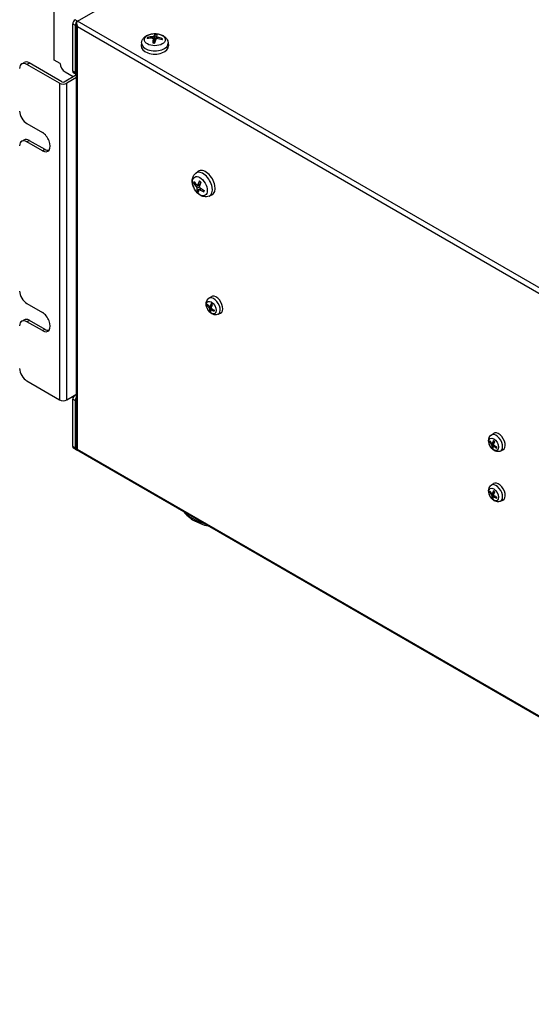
# Model space of a CAD drawing. Header units: millimetres. Extents: x 0 to 2376, y 0 to 1680.
# Tile 52 of 56: x 1515 to 1665, y 1138 to 1426. Entities that reach past the tile are written whole.
import ezdxf

# ---------------------------------------------------------------- set-up
doc = ezdxf.new("R2010")
doc.units = ezdxf.units.MM
doc.header["$LTSCALE"] = 0.2
doc.layers.add('01_Object Line', color=4, linetype='Continuous')

# ---------------------------------------------------------------- blocks, each defined once
blk = doc.blocks.new('A$C34a5bedc')
for p, q in [((16.97, 288.32), (153.44, 367.11)), ((10.11, 276.93), (10.11, 291.63)), ((299.11, 125.43), (16.26, 288.73)), ((15.56, 273.62), (15.56, 287.5)), ((15.56, 287.5), (16.26, 287.09)), ((16.26, 287.09), (16.26, 273.21)), ((16.68, 162.82), (16.68, 287.67)), ((16.97, 286.69), (296.98, 125.02)), ((16.97, 162.99), (16.97, 286.69)), ((38.96, 283.74), (38.96, 283.28)), ((39.11, 283.13), (39.23, 281.97)), ((39.11, 283.09), (39.23, 281.97)), ((39.32, 283.9), (39.49, 282.27)), ((40.09, 283.82), (40.01, 283.16)), ((40.35, 283.62), (40.34, 283.16)), ((35.7, 281.98), (35.61, 281.11)), ((43.5, 281.98), (43.59, 281.11)), ((11.88, 275.91), (10.11, 276.93)), ((0.62, 275.81), (1.33, 276.22)), ((2.12, 275.66), (2.83, 276.07)), ((11.67, 270.15), (2.12, 275.66)), ((12.37, 270.56), (2.83, 276.07)), ((13.08, 270.56), (16.68, 272.64)), ((13.29, 273.46), (15.7, 272.07)), ((16.68, 271.82), (13.79, 270.15)), ((16.26, 273.21), (15.56, 273.62)), ((15.76, 273.16), (16.47, 272.76)), ((11.67, 270.15), (11.67, 177.48)), ((13.79, 177.48), (13.79, 270.15)), ((2.12, 258.31), (6.65, 255.7)), ((0.62, 253.15), (1.33, 253.56)), ((2.12, 253.01), (2.83, 253.41)), ((6.65, 250.39), (2.12, 253.01)), ((2.83, 253.41), (7.35, 250.8)), ((6.65, 250.39), (7.35, 250.8)), ((51.63, 243.84), (52.33, 244.35)), ((51.74, 239.87), (52.87, 240.6)), ((51.9, 239.46), (52.68, 239.83)), ((52.07, 240.35), (52.92, 240.72)), ((52.15, 240.43), (52.95, 240.8)), ((52.47, 239.07), (52.99, 239.45)), ((52.7, 239.03), (53.16, 239.33)), ((52.98, 239.45), (52.98, 239.45)), ((55.53, 237.08), (56.32, 237.43)), ((55.4, 207.19), (56.05, 207.66)), ((2.12, 205.65), (6.65, 203.04)), ((55.08, 205.07), (55.29, 205.11)), ((55.5, 204.42), (56.27, 204.91)), ((55.71, 204.74), (56.3, 204.99)), ((55.76, 204.79), (56.32, 205.05)), ((55.6, 204.17), (56.11, 204.4)), ((56.3, 204.17), (55.64, 203.64)), ((55.98, 203.9), (56.32, 204.15)), ((56.13, 203.88), (56.43, 204.07)), ((58.11, 202.5), (58.85, 202.82)), ((0.62, 200.49), (1.33, 200.9)), ((2.12, 200.34), (2.83, 200.75)), ((6.65, 197.73), (2.12, 200.34)), ((2.83, 200.75), (7.35, 198.14)), ((6.65, 197.73), (7.35, 198.14)), ((2.12, 182.99), (11.67, 177.48)), ((13.79, 177.48), (16.68, 179.15)), ((16.68, 178.67), (16.26, 178.91)), ((15.56, 163.8), (15.56, 177.68)), ((15.56, 177.68), (16.26, 177.28)), ((16.26, 177.28), (16.26, 163.4)), ((138.13, 167.18), (138.78, 167.66)), ((137.81, 165.06), (138.02, 165.1)), ((138.23, 164.41), (139, 164.91)), ((138.33, 164.16), (138.84, 164.39)), ((138.45, 164.73), (139.03, 164.99)), ((138.49, 164.79), (139.05, 165.04)), ((16.26, 163.4), (15.56, 163.8)), ((16.47, 162.94), (15.76, 163.35)), ((16.68, 162.82), (16.97, 162.99)), ((297.69, 0.57), (16.68, 162.82)), ((296.98, 1.32), (16.97, 162.99)), ((139.03, 164.16), (138.37, 163.63)), ((138.71, 163.89), (139.06, 164.14)), ((138.86, 163.87), (139.16, 164.07)), ((140.84, 162.49), (141.58, 162.82)), ((138.13, 152.48), (138.78, 152.96)), ((137.81, 150.37), (138.02, 150.4)), ((138.23, 149.71), (139, 150.21)), ((138.45, 150.03), (139.03, 150.29)), ((138.49, 150.09), (139.05, 150.35)), ((138.33, 149.46), (138.84, 149.7)), ((139.03, 149.47), (138.37, 148.93)), ((138.71, 149.2), (139.06, 149.45)), ((138.86, 149.17), (139.16, 149.37)), ((140.84, 147.79), (141.58, 148.12))]:
    blk.add_line(p, q)
for centre, major_axis, ratio, start_param, end_param in [((16.26, 287.91), (-0.5, -0.866), 0.57735, 3.926991, 5.497787), ((16.97, 287.5), (0.5, 0.866), 0.57735, 0.785398, 2.356194), ((17.68, 287.09), (-0.71, 1.22), 0.57735, 0, 1.570796), ((39.6, 283.18), (-2.23, 0), 0.57735, 6.006206, 6.258812), ((39.63, 278.28), (6.2, -1.95), 0.746546, 1.924585, 2.163569), ((39.58, 278.12), (-6.38, 1.26), 0.859691, 4.976879, 5.215863), ((39.6, 283.13), (-2.07, 0), 0.57735, 5.995485, 6.194645), ((39.74, 278.2), (0.09, -6.5), 0.131071, 3.856922, 4.095907), ((39.73, 278.19), (0.29, 6.49), 0.213438, 0.267406, 0.50639), ((39.46, 278.22), (1.22, 6.38), 0.112799, 0.74017, 0.979154), ((39.6, 282.19), (1.5, 0), 0.57735, 1.379535, 1.561672), ((39.6, 283.13), (2.07, 0), 0.57735, 1.288284, 1.557144), ((39.6, 283.18), (-2.23, 0), 0.57735, 4.43541, 4.688015), ((39.46, 278.21), (0.83, 6.44), 0.030432, 0.277673, 0.516657), ((39.61, 278.29), (6.42, -0.99), 0.759052, 1.351517, 1.590501), ((39.57, 278.13), (-6.02, 2.44), 0.847185, 4.681568, 4.920552), ((39.6, 283.13), (2.07, 0), 0.57735, 6.061876, 6.269533), ((39.6, 283.18), (2.23, 0), 0.57735, 6.006206, 6.258812), ((39.6, 280.97), (4, 0), 0.57735, 3.079689, 6.345089), ((39.6, 281.84), (-3.91, 0), 0.57735, 6.221282, 9.486681), ((39.6, 283.18), (2.23, 0), 0.57735, 4.43541, 4.688015), ((2.12, 273.21), (-1.5, 2.6), 0.57735, 5.497787, 7.068583), ((2.83, 273.62), (-1.5, 2.6), 0.57735, 5.497787, 6.283185), ((13.29, 275.09), (-1, 1.73), 0.57735, 0.785398, 2.356194), ((16.26, 274.03), (-0.5, -0.866), 0.57735, 5.497787, 6.283185), ((16.97, 273.62), (-0.5, -0.866), 0.57735, 5.497787, 6.641505), ((12.73, 270.76), (-1.5, 0), 0.57735, 0.785398, 2.356194), ((12.73, 270.76), (0.5, 0), 0.57735, 3.926991, 5.497787), ((2.12, 260.76), (-1.5, 2.6), 0.57735, 0.785398, 2.356194), ((2.12, 250.56), (-1.5, 2.6), 0.57735, 5.497787, 7.068583), ((2.83, 250.96), (-1.5, 2.6), 0.57735, 5.497787, 6.283185), ((6.65, 253.05), (1.63, -2.81), 0.57735, 5.497787, 8.63938), ((7.35, 253.46), (1.63, -2.81), 0.57735, 5.497787, 6.06386), ((53.7, 240.53), (1.95, -3.38), 0.57735, 6.221282, 9.486681), ((54.45, 240.96), (-2, 3.46), 0.57735, 3.079689, 6.345089), ((52.53, 239.86), (1.11, -1.93), 0.57735, 3.550538, 3.803143), ((56.87, 242.44), (6.32, -1.5), 0.770279, 3.730018, 3.969002), ((56.82, 242.25), (-6.28, 1.68), 0.627147, 0.607773, 0.846757), ((52.58, 239.88), (-1.04, 1.8), 0.57735, 0.474458, 0.672272), ((56.94, 242.27), (-4.47, -4.72), 0.500478, 5.721036, 5.96002), ((56.94, 242.26), (-4.79, -4.4), 0.428818, 5.295565, 5.534549), ((56.75, 242.42), (3.71, 5.33), 0.399839, 2.062646, 2.30163), ((52.53, 239.86), (-1.11, 1.93), 0.57735, 5.121334, 5.373939), ((56.81, 242.25), (-6.05, 2.37), 0.66964, 1.138901, 1.377885), ((53.39, 240.35), (-0.75, 1.3), 0.57735, 1.964493, 1.972704), ((52.53, 239.86), (1.11, -1.93), 0.57735, 5.121334, 5.373939), ((52.58, 239.88), (-1.04, 1.8), 0.57735, 1.96902, 2.193045), ((56.75, 242.43), (-4.09, -5.05), 0.328179, 5.688689, 5.927673), ((56.86, 242.45), (6.46, -0.74), 0.727785, 4.098161, 4.337145), ((52.53, 239.86), (-1.11, 1.93), 0.57735, 3.550538, 3.803143), ((2.12, 208.1), (-1.5, 2.6), 0.57735, 0.785398, 2.356194), ((56.84, 204.89), (1.36, -2.35), 0.57735, 6.221282, 9.486681), ((57.54, 205.29), (-1.4, 2.42), 0.57735, 3.079689, 6.345089), ((56, 204.41), (-0.74, 1.28), 0.57735, 0.377478, 0.693017), ((59.4, 206.47), (4.92, -0.9), 0.753204, 3.740701, 3.946763), ((59.34, 206.23), (-4.76, 1.51), 0.646013, 0.688057, 0.89412), ((56.04, 204.43), (-0.68, 1.18), 0.57735, 0.451647, 0.704452), ((55.64, 204.92), (-0.072, 0.189), 0.593827, 2.21715, 3.756224), ((59.48, 206.25), (-3.58, -3.49), 0.459654, 5.333548, 5.53961), ((56, 204.41), (-0.74, 1.28), 0.57735, 5.089867, 5.405406), ((59.25, 206.45), (2.98, 4.01), 0.370065, 2.125528, 2.33159), ((6.65, 200.38), (1.63, -2.81), 0.57735, 5.497787, 8.63938), ((55.48, 204.29), (-0.094, 0.177), 0.473772, 3.708788, 5.247863), ((59.48, 206.25), (-3.54, -3.52), 0.470704, 5.71779, 5.923853), ((56, 204.41), (0.74, -1.28), 0.57735, 5.089867, 5.405406), ((56.04, 204.43), (-0.68, 1.18), 0.57735, 1.93684, 2.21818), ((59.25, 206.45), (3.03, 3.98), 0.359016, 2.518848, 2.724911), ((56.11, 203.74), (0.126, -0.159), 0.542723, 2.042215, 3.581289), ((56.27, 204.38), (0.109, -0.169), 0.679679, 3.65934, 5.198414), ((59.39, 206.47), (4.93, -0.81), 0.746652, 4.116118, 4.32218), ((59.33, 206.23), (-4.74, 1.59), 0.652566, 1.088573, 1.294636), ((56, 204.41), (0.74, -1.28), 0.57735, 0.377478, 0.693017), ((2.12, 197.89), (-1.5, 2.6), 0.57735, 5.497787, 7.068583), ((2.83, 198.3), (-1.5, 2.6), 0.57735, 5.497787, 6.283185), ((7.35, 200.79), (1.63, -2.81), 0.57735, 5.497787, 6.06386), ((2.12, 185.44), (-1.5, 2.6), 0.57735, 0.785398, 2.356194), ((16.26, 178.09), (-0.5, -0.866), 0.57735, 3.926991, 5.497787), ((12.73, 178.09), (1.5, 0), 0.57735, 3.926991, 5.497787), ((16.97, 177.68), (0.5, 0.866), 0.57735, 1.212477, 2.356194), ((139.57, 164.88), (1.36, -2.35), 0.57735, 6.221282, 9.486681), ((140.27, 165.29), (-1.4, 2.42), 0.57735, 3.079689, 6.345089), ((138.73, 164.4), (-0.74, 1.28), 0.57735, 0.377478, 0.693017), ((142.13, 166.46), (4.92, -0.9), 0.753204, 3.740701, 3.946763), ((142.07, 166.22), (-4.76, 1.51), 0.646013, 0.688057, 0.89412), ((138.77, 164.42), (-0.68, 1.18), 0.57735, 0.451647, 0.704452), ((138.21, 164.28), (-0.094, 0.177), 0.473772, 3.708788, 5.247863), ((138.37, 164.92), (-0.072, 0.189), 0.593827, 2.21715, 3.756224), ((142.21, 166.24), (-3.58, -3.49), 0.459654, 5.333548, 5.53961), ((139, 164.37), (0.109, -0.169), 0.679679, 3.65934, 5.198414), ((138.73, 164.4), (-0.74, 1.28), 0.57735, 5.089867, 5.405406), ((141.98, 166.44), (2.98, 4.01), 0.370065, 2.125528, 2.33159), ((16.26, 164.21), (-0.5, -0.866), 0.57735, 5.497787, 6.283185), ((16.97, 163.8), (-0.5, -0.866), 0.57735, 5.497787, 6.641505), ((142.21, 166.24), (-3.54, -3.52), 0.470704, 5.71779, 5.923853), ((138.73, 164.4), (0.74, -1.28), 0.57735, 5.089867, 5.405406), ((138.77, 164.42), (-0.68, 1.18), 0.57735, 1.93684, 2.21818), ((141.98, 166.44), (3.03, 3.98), 0.359016, 2.518848, 2.724911), ((138.84, 163.73), (0.126, -0.159), 0.542723, 2.042215, 3.581289), ((142.13, 166.46), (4.93, -0.81), 0.746652, 4.116118, 4.32218), ((142.07, 166.22), (-4.74, 1.59), 0.652566, 1.088573, 1.294636), ((138.73, 164.4), (0.74, -1.28), 0.57735, 0.377478, 0.693017), ((139.57, 150.19), (1.36, -2.35), 0.57735, 6.221282, 9.486681), ((140.27, 150.59), (-1.4, 2.42), 0.57735, 3.079689, 6.345089), ((138.73, 149.7), (-0.74, 1.28), 0.57735, 0.377478, 0.693017), ((142.13, 151.76), (4.92, -0.9), 0.753204, 3.740701, 3.946763), ((142.07, 151.52), (-4.76, 1.51), 0.646013, 0.688057, 0.89412), ((138.77, 149.72), (-0.68, 1.18), 0.57735, 0.451647, 0.704452), ((138.37, 150.22), (-0.072, 0.189), 0.593827, 2.21715, 3.756224), ((142.21, 151.54), (-3.58, -3.49), 0.459654, 5.333548, 5.53961), ((138.73, 149.7), (-0.74, 1.28), 0.57735, 5.089867, 5.405406), ((141.98, 151.75), (2.98, 4.01), 0.370065, 2.125528, 2.33159), ((138.21, 149.59), (-0.094, 0.177), 0.473772, 3.708788, 5.247863), ((142.21, 151.54), (-3.54, -3.52), 0.470704, 5.71779, 5.923853), ((138.73, 149.7), (0.74, -1.28), 0.57735, 5.089867, 5.405406), ((138.77, 149.72), (-0.68, 1.18), 0.57735, 1.93684, 2.21818), ((141.98, 151.75), (3.03, 3.98), 0.359016, 2.518848, 2.724911), ((138.84, 149.04), (0.126, -0.159), 0.542723, 2.042215, 3.581289), ((139, 149.67), (0.109, -0.169), 0.679679, 3.65934, 5.198414), ((142.13, 151.76), (4.93, -0.81), 0.746652, 4.116118, 4.32218), ((142.07, 151.53), (-4.74, 1.59), 0.652566, 1.088573, 1.294636), ((138.73, 149.7), (0.74, -1.28), 0.57735, 0.377478, 0.693017), ((60.1, 148.13), (13.25, 0), 0.57735, 3.643239, 4.210743)]:
    blk.add_ellipse(centre, major_axis=major_axis, ratio=ratio, start_param=start_param, end_param=end_param)
for centre, major_axis in [((39.6, 282.87), (3.07, 0)), ((52.8, 240.01), (-1.53, 2.66)), ((56.13, 204.48), (-1, 1.73)), ((138.87, 164.48), (-1, 1.73)), ((138.87, 149.78), (-1, 1.73))]:
    blk.add_ellipse(centre, major_axis=major_axis, ratio=0.57735)
for points, knots in [([(35.7, 281.98), (35.73, 282.25), (35.81, 282.52), (36.05, 283.03), (36.22, 283.26), (36.64, 283.71), (36.91, 283.91), (37.55, 284.27), (37.93, 284.41), (38.73, 284.61), (39.16, 284.66), (40, 284.66), (40.43, 284.61), (41.25, 284.42), (41.64, 284.27), (42.37, 283.86), (42.71, 283.6), (43.18, 282.98), (43.35, 282.66), (43.47, 282.2), (43.49, 282.09), (43.5, 281.98)], [5.55969, 5.55969, 5.55969, 5.55969, 5.76465, 5.76465, 5.99724, 5.99724, 6.294598, 6.294598, 6.669858, 6.669858, 7.064282, 7.064282, 7.454119, 7.454119, 7.848387, 7.848387, 8.222693, 8.222693, 8.494355, 8.494355, 8.577476, 8.577476, 8.577476, 8.577476]), ([(37.46, 283.53), (37.47, 283.54), (37.49, 283.54), (37.51, 283.54), (37.53, 283.53), (37.56, 283.52), (37.58, 283.51), (37.6, 283.49), (37.6, 283.48), (37.61, 283.47)], [0.01456007, 0.01456007, 0.01456007, 0.01456007, 0.01872268, 0.01872268, 0.02342983, 0.02342983, 0.02806906, 0.02806906, 0.03181018, 0.03181018, 0.03181018, 0.03181018]), ([(38.84, 283.3), (38.89, 283.3), (38.93, 283.29), (39, 283.27), (39.03, 283.25), (39.08, 283.21), (39.1, 283.18), (39.11, 283.14), (39.11, 283.11), (39.11, 283.09)], [-0.20360086, -0.20360086, -0.20360086, -0.20360086, -0.19110109, -0.19110109, -0.17860131, -0.17860131, -0.16607719, -0.16607719, -0.15692426, -0.15692426, -0.15692426, -0.15692426]), ([(39.32, 283.9), (39.31, 283.88), (39.29, 283.86), (39.24, 283.82), (39.21, 283.8), (39.14, 283.77), (39.1, 283.76), (39.03, 283.75), (38.99, 283.75), (38.96, 283.74)], [-0.20360086, -0.20360086, -0.20360086, -0.20360086, -0.19110108, -0.19110108, -0.17860131, -0.17860131, -0.16607719, -0.16607719, -0.15692426, -0.15692426, -0.15692426, -0.15692426]), ([(39.63, 284.33), (39.63, 284.34), (39.63, 284.36), (39.63, 284.38), (39.63, 284.4), (39.64, 284.43), (39.64, 284.44), (39.65, 284.46), (39.65, 284.46), (39.65, 284.47)], [0.04272856, 0.04272856, 0.04272856, 0.04272856, 0.04646968, 0.04646968, 0.05110891, 0.05110891, 0.05581606, 0.05581606, 0.05997867, 0.05997867, 0.05997867, 0.05997867]), ([(39.88, 283.03), (39.88, 283.05), (39.9, 283.08), (39.95, 283.13), (39.98, 283.15), (40.05, 283.17), (40.1, 283.18), (40.17, 283.19), (40.2, 283.18), (40.23, 283.18)], [-0.20360086, -0.20360086, -0.20360086, -0.20360086, -0.19110109, -0.19110109, -0.17860131, -0.17860131, -0.16607719, -0.16607719, -0.15692426, -0.15692426, -0.15692426, -0.15692426]), ([(40.35, 283.62), (40.31, 283.63), (40.27, 283.64), (40.2, 283.68), (40.16, 283.7), (40.12, 283.74), (40.1, 283.76), (40.09, 283.8), (40.08, 283.81), (40.09, 283.83)], [-0.20360088, -0.20360088, -0.20360088, -0.20360088, -0.1911011, -0.1911011, -0.17860132, -0.17860132, -0.16607721, -0.16607721, -0.15692427, -0.15692427, -0.15692427, -0.15692427]), ([(41.67, 283.11), (41.68, 283.12), (41.69, 283.13), (41.7, 283.15), (41.72, 283.16), (41.75, 283.16), (41.77, 283.16), (41.8, 283.16), (41.81, 283.16), (41.82, 283.15)], [0.04272856, 0.04272856, 0.04272856, 0.04272856, 0.04646968, 0.04646968, 0.05110891, 0.05110891, 0.05581606, 0.05581606, 0.05997867, 0.05997867, 0.05997867, 0.05997867]), ([(38.99, 281.94), (38.99, 281.96), (38.99, 281.97), (38.99, 281.98), (39, 281.99), (39, 282), (39, 282), (39, 282)], [0.01456007, 0.01456007, 0.01456007, 0.01456007, 0.01872268, 0.01872268, 0.02342983, 0.02342983, 0.02625285, 0.02625285, 0.02625285, 0.02625285]), ([(39.56, 281.95), (39.52, 281.95), (39.49, 281.95), (39.41, 281.95), (39.38, 281.96), (39.3, 281.96), (39.26, 281.96), (39.19, 281.97), (39.15, 281.98), (39.08, 281.99), (39.04, 281.99), (39, 282)], [3.9458036, 3.9458036, 3.9458036, 3.9458036, 3.9964495, 3.9964495, 4.0506335, 4.0506335, 4.1048176, 4.1048176, 4.1590016, 4.1590016, 4.2131857, 4.2131857, 4.2131857, 4.2131857]), ([(39.49, 282.27), (39.48, 282.23), (39.47, 282.19), (39.44, 282.12), (39.41, 282.09), (39.36, 282.03), (39.33, 282.01), (39.28, 281.99), (39.26, 281.98), (39.23, 281.98)], [-0.09047595, -0.09047595, -0.09047595, -0.09047595, -0.07674426, -0.07674426, -0.0647331, -0.0647331, -0.05272193, -0.05272193, -0.04515537, -0.04515537, -0.04515537, -0.04515537]), ([(55.53, 237.08), (55.27, 236.97), (55, 236.91), (54.44, 236.86), (54.15, 236.89), (53.55, 237.03), (53.24, 237.17), (52.61, 237.54), (52.3, 237.8), (51.73, 238.4), (51.48, 238.74), (51.05, 239.47), (50.88, 239.86), (50.64, 240.66), (50.56, 241.08), (50.56, 241.92), (50.62, 242.34), (50.92, 243.07), (51.11, 243.37), (51.45, 243.7), (51.54, 243.77), (51.63, 243.84)], [3.988894, 3.988894, 3.988894, 3.988894, 4.193854, 4.193854, 4.426444, 4.426444, 4.723801, 4.723801, 5.099061, 5.099061, 5.493486, 5.493486, 5.883323, 5.883323, 6.27759, 6.27759, 6.651896, 6.651896, 6.923558, 6.923558, 7.00668, 7.00668, 7.00668, 7.00668]), ([(51.12, 240.92), (51.11, 240.91), (51.09, 240.91), (51.07, 240.92), (51.05, 240.92), (51.02, 240.93), (51.01, 240.94), (50.99, 240.96), (50.98, 240.97), (50.97, 240.98)], [0.04272856, 0.04272856, 0.04272856, 0.04272856, 0.04646968, 0.04646968, 0.0511089, 0.0511089, 0.05581605, 0.05581605, 0.05997866, 0.05997866, 0.05997866, 0.05997866]), ([(51.74, 239.87), (51.77, 239.84), (51.79, 239.81), (51.84, 239.73), (51.86, 239.69), (51.88, 239.61), (51.89, 239.57), (51.9, 239.51), (51.9, 239.49), (51.9, 239.46)], [-0.20360088, -0.20360088, -0.20360088, -0.20360088, -0.1911011, -0.1911011, -0.17860132, -0.17860132, -0.16607721, -0.16607721, -0.15692427, -0.15692427, -0.15692427, -0.15692427]), ([(52.15, 240.43), (52.14, 240.41), (52.12, 240.38), (52.07, 240.35), (52.05, 240.34), (52, 240.34), (51.97, 240.34), (51.92, 240.37), (51.9, 240.39), (51.88, 240.41)], [-0.20360086, -0.20360086, -0.20360086, -0.20360086, -0.19110109, -0.19110109, -0.17860131, -0.17860131, -0.16607719, -0.16607719, -0.15692426, -0.15692426, -0.15692426, -0.15692426]), ([(52.84, 239.57), (52.81, 239.59), (52.78, 239.62), (52.73, 239.69), (52.71, 239.73), (52.68, 239.81), (52.67, 239.85), (52.67, 239.92), (52.67, 239.95), (52.68, 239.97)], [-0.20360088, -0.20360088, -0.20360088, -0.20360088, -0.1911011, -0.1911011, -0.17860132, -0.17860132, -0.16607721, -0.16607721, -0.15692427, -0.15692427, -0.15692427, -0.15692427]), ([(52.72, 241.47), (52.72, 241.48), (52.71, 241.48), (52.71, 241.5), (52.71, 241.51), (52.72, 241.53), (52.72, 241.54), (52.73, 241.55)], [0.04712357, 0.04712357, 0.04712357, 0.04712357, 0.05110891, 0.05110891, 0.05581606, 0.05581606, 0.05997867, 0.05997867, 0.05997867, 0.05997867]), ([(52.72, 241.47), (52.75, 241.46), (52.77, 241.44), (52.83, 241.4), (52.85, 241.37), (52.9, 241.33), (52.93, 241.31), (52.98, 241.26), (53.01, 241.24), (53.05, 241.19), (53.07, 241.18), (53.09, 241.16)], [1.684898, 1.684898, 1.684898, 1.684898, 1.7392339, 1.7392339, 1.7935698, 1.7935698, 1.8479058, 1.8479058, 1.9022417, 1.9022417, 1.9426294, 1.9426294, 1.9426294, 1.9426294]), ([(51.95, 238.5), (51.95, 238.51), (51.95, 238.52), (51.96, 238.54), (51.96, 238.56), (51.98, 238.58), (51.99, 238.6), (52, 238.62), (52.01, 238.63), (52.02, 238.64)], [0.01456007, 0.01456007, 0.01456007, 0.01456007, 0.01872268, 0.01872268, 0.02342983, 0.02342983, 0.02806906, 0.02806906, 0.03181018, 0.03181018, 0.03181018, 0.03181018]), ([(52.43, 239), (52.44, 239.03), (52.45, 239.05), (52.49, 239.08), (52.51, 239.09), (52.57, 239.09), (52.6, 239.08), (52.65, 239.06), (52.68, 239.05), (52.7, 239.03)], [-0.20360088, -0.20360088, -0.20360088, -0.20360088, -0.1911011, -0.1911011, -0.17860132, -0.17860132, -0.16607721, -0.16607721, -0.15692427, -0.15692427, -0.15692427, -0.15692427]), ([(54.02, 238.77), (54.02, 238.76), (54.02, 238.76), (54.01, 238.72), (54.01, 238.69), (54, 238.64), (53.99, 238.62), (53.98, 238.57), (53.97, 238.55), (53.95, 238.5), (53.94, 238.48), (53.93, 238.46)], [3.2925136, 3.2925136, 3.2925136, 3.2925136, 3.3099237, 3.3099237, 3.3646291, 3.3646291, 3.4193345, 3.4193345, 3.4740398, 3.4740398, 3.5287452, 3.5287452, 3.5287452, 3.5287452]), ([(54, 238.34), (53.99, 238.35), (53.97, 238.36), (53.95, 238.37), (53.94, 238.39), (53.93, 238.41), (53.93, 238.42), (53.93, 238.44), (53.93, 238.45), (53.93, 238.46)], [0.01456007, 0.01456007, 0.01456007, 0.01456007, 0.01872268, 0.01872268, 0.02342983, 0.02342983, 0.02806906, 0.02806906, 0.0313524, 0.0313524, 0.0313524, 0.0313524]), ([(58.11, 202.5), (57.93, 202.42), (57.74, 202.37), (57.34, 202.34), (57.14, 202.36), (56.72, 202.45), (56.51, 202.54), (56.07, 202.8), (55.85, 202.97), (55.45, 203.38), (55.28, 203.62), (54.98, 204.13), (54.86, 204.4), (54.69, 204.96), (54.64, 205.26), (54.64, 205.85), (54.68, 206.14), (54.9, 206.65), (55.04, 206.86), (55.28, 207.09), (55.34, 207.14), (55.4, 207.19)], [3.988894, 3.988894, 3.988894, 3.988894, 4.190818, 4.190818, 4.41931, 4.41931, 4.71097, 4.71097, 5.085717, 5.085717, 5.487567, 5.487567, 5.885202, 5.885202, 6.28689, 6.28689, 6.661186, 6.661186, 6.926397, 6.926397, 7.00668, 7.00668, 7.00668, 7.00668]), ([(55.08, 205.07), (55.07, 205.07), (55.05, 205.07), (55.03, 205.07), (55.02, 205.08), (54.99, 205.08), (54.98, 205.09), (54.97, 205.11), (54.96, 205.11), (54.96, 205.12)], [0.0346009, 0.0346009, 0.0346009, 0.0346009, 0.03763655, 0.03763655, 0.04139296, 0.04139296, 0.04519824, 0.04519824, 0.04808963, 0.04808963, 0.04808963, 0.04808963]), ([(56.1, 205.5), (56.09, 205.5), (56.09, 205.5), (56.08, 205.52), (56.08, 205.52), (56.09, 205.54), (56.09, 205.55), (56.1, 205.56)], [0.03803389, 0.03803389, 0.03803389, 0.03803389, 0.04139296, 0.04139296, 0.04519824, 0.04519824, 0.04808963, 0.04808963, 0.04808963, 0.04808963]), ([(56.1, 205.5), (56.12, 205.48), (56.14, 205.47), (56.18, 205.43), (56.2, 205.42), (56.24, 205.38), (56.27, 205.36), (56.31, 205.32), (56.33, 205.3), (56.36, 205.27), (56.38, 205.25), (56.4, 205.23)], [1.6526887, 1.6526887, 1.6526887, 1.6526887, 1.7198778, 1.7198778, 1.7870669, 1.7870669, 1.854256, 1.854256, 1.921445, 1.921445, 1.9739485, 1.9739485, 1.9739485, 1.9739485]), ([(55.58, 203.54), (55.58, 203.54), (55.58, 203.55), (55.59, 203.56), (55.59, 203.57), (55.6, 203.59), (55.61, 203.61), (55.63, 203.62), (55.64, 203.63), (55.64, 203.64)], [0.01226288, 0.01226288, 0.01226288, 0.01226288, 0.01515427, 0.01515427, 0.01895955, 0.01895955, 0.02271597, 0.02271597, 0.02575161, 0.02575161, 0.02575161, 0.02575161]), ([(56.96, 203.37), (56.95, 203.37), (56.94, 203.38), (56.93, 203.39), (56.92, 203.4), (56.91, 203.42), (56.91, 203.43), (56.91, 203.45), (56.91, 203.46), (56.92, 203.47)], [0.01226288, 0.01226288, 0.01226288, 0.01226288, 0.01515427, 0.01515427, 0.01895955, 0.01895955, 0.02271597, 0.02271597, 0.02569359, 0.02569359, 0.02569359, 0.02569359]), ([(56.99, 203.72), (56.99, 203.71), (56.98, 203.71), (56.98, 203.67), (56.98, 203.65), (56.97, 203.61), (56.96, 203.59), (56.95, 203.55), (56.94, 203.53), (56.93, 203.5), (56.92, 203.48), (56.92, 203.47)], [3.2639579, 3.2639579, 3.2639579, 3.2639579, 3.2906776, 3.2906776, 3.3582449, 3.3582449, 3.4258122, 3.4258122, 3.4933794, 3.4933794, 3.5609467, 3.5609467, 3.5609467, 3.5609467]), ([(140.84, 162.49), (140.66, 162.41), (140.47, 162.36), (140.07, 162.33), (139.87, 162.35), (139.45, 162.44), (139.24, 162.53), (138.8, 162.79), (138.58, 162.96), (138.19, 163.37), (138.01, 163.61), (137.71, 164.12), (137.59, 164.39), (137.42, 164.95), (137.37, 165.25), (137.37, 165.84), (137.42, 166.14), (137.63, 166.64), (137.77, 166.85), (138.01, 167.08), (138.07, 167.13), (138.13, 167.18)], [3.988894, 3.988894, 3.988894, 3.988894, 4.190818, 4.190818, 4.41931, 4.41931, 4.71097, 4.71097, 5.085717, 5.085717, 5.487567, 5.487567, 5.885202, 5.885202, 6.28689, 6.28689, 6.661186, 6.661186, 6.926397, 6.926397, 7.00668, 7.00668, 7.00668, 7.00668]), ([(137.81, 165.06), (137.8, 165.06), (137.79, 165.06), (137.76, 165.06), (137.75, 165.07), (137.73, 165.08), (137.71, 165.08), (137.7, 165.1), (137.69, 165.1), (137.69, 165.11)], [0.03460091, 0.03460091, 0.03460091, 0.03460091, 0.03763655, 0.03763655, 0.04139296, 0.04139296, 0.04519824, 0.04519824, 0.04808963, 0.04808963, 0.04808963, 0.04808963]), ([(138.83, 165.49), (138.82, 165.49), (138.82, 165.5), (138.82, 165.51), (138.82, 165.52), (138.82, 165.53), (138.82, 165.54), (138.83, 165.55)], [0.03803389, 0.03803389, 0.03803389, 0.03803389, 0.04139296, 0.04139296, 0.04519824, 0.04519824, 0.04808963, 0.04808963, 0.04808963, 0.04808963]), ([(138.83, 165.49), (138.85, 165.47), (138.87, 165.46), (138.91, 165.43), (138.93, 165.41), (138.98, 165.37), (139, 165.35), (139.04, 165.32), (139.06, 165.3), (139.1, 165.26), (139.11, 165.24), (139.13, 165.23)], [1.6526887, 1.6526887, 1.6526887, 1.6526887, 1.7198778, 1.7198778, 1.7870669, 1.7870669, 1.854256, 1.854256, 1.921445, 1.921445, 1.9739485, 1.9739485, 1.9739485, 1.9739485]), ([(138.31, 163.53), (138.31, 163.53), (138.31, 163.54), (138.32, 163.56), (138.32, 163.57), (138.33, 163.59), (138.34, 163.6), (138.36, 163.61), (138.37, 163.62), (138.37, 163.63)], [0.01226288, 0.01226288, 0.01226288, 0.01226288, 0.01515427, 0.01515427, 0.01895955, 0.01895955, 0.02271597, 0.02271597, 0.02575161, 0.02575161, 0.02575161, 0.02575161]), ([(139.69, 163.36), (139.68, 163.37), (139.68, 163.37), (139.66, 163.39), (139.65, 163.4), (139.64, 163.41), (139.64, 163.43), (139.64, 163.44), (139.64, 163.45), (139.65, 163.46)], [0.01226288, 0.01226288, 0.01226288, 0.01226288, 0.01515427, 0.01515427, 0.01895955, 0.01895955, 0.02271597, 0.02271597, 0.02569359, 0.02569359, 0.02569359, 0.02569359]), ([(139.72, 163.72), (139.72, 163.71), (139.72, 163.7), (139.71, 163.67), (139.71, 163.65), (139.7, 163.6), (139.69, 163.58), (139.68, 163.54), (139.68, 163.53), (139.66, 163.49), (139.65, 163.47), (139.65, 163.46)], [3.2639579, 3.2639579, 3.2639579, 3.2639579, 3.2906776, 3.2906776, 3.3582449, 3.3582449, 3.4258122, 3.4258122, 3.4933794, 3.4933794, 3.5609467, 3.5609467, 3.5609467, 3.5609467]), ([(140.84, 147.79), (140.66, 147.71), (140.47, 147.67), (140.07, 147.63), (139.87, 147.65), (139.45, 147.75), (139.24, 147.84), (138.8, 148.09), (138.58, 148.27), (138.19, 148.68), (138.01, 148.91), (137.71, 149.42), (137.59, 149.69), (137.42, 150.26), (137.37, 150.55), (137.37, 151.14), (137.42, 151.44), (137.63, 151.95), (137.77, 152.15), (138.01, 152.39), (138.07, 152.44), (138.13, 152.48)], [3.988894, 3.988894, 3.988894, 3.988894, 4.190818, 4.190818, 4.41931, 4.41931, 4.71097, 4.71097, 5.085717, 5.085717, 5.487567, 5.487567, 5.885202, 5.885202, 6.28689, 6.28689, 6.661186, 6.661186, 6.926397, 6.926397, 7.00668, 7.00668, 7.00668, 7.00668]), ([(137.81, 150.37), (137.8, 150.36), (137.79, 150.36), (137.76, 150.37), (137.75, 150.37), (137.73, 150.38), (137.71, 150.39), (137.7, 150.4), (137.69, 150.41), (137.69, 150.42)], [0.0346009, 0.0346009, 0.0346009, 0.0346009, 0.03763655, 0.03763655, 0.04139296, 0.04139296, 0.04519824, 0.04519824, 0.04808963, 0.04808963, 0.04808963, 0.04808963]), ([(138.83, 150.79), (138.82, 150.79), (138.82, 150.8), (138.82, 150.81), (138.82, 150.82), (138.82, 150.83), (138.82, 150.84), (138.83, 150.85)], [0.0380339, 0.0380339, 0.0380339, 0.0380339, 0.04139296, 0.04139296, 0.04519824, 0.04519824, 0.04808963, 0.04808963, 0.04808963, 0.04808963]), ([(138.83, 150.79), (138.85, 150.78), (138.87, 150.76), (138.91, 150.73), (138.93, 150.71), (138.98, 150.68), (139, 150.66), (139.04, 150.62), (139.06, 150.6), (139.1, 150.56), (139.11, 150.55), (139.13, 150.53)], [1.6526887, 1.6526887, 1.6526887, 1.6526887, 1.7198778, 1.7198778, 1.7870669, 1.7870669, 1.854256, 1.854256, 1.921445, 1.921445, 1.9739485, 1.9739485, 1.9739485, 1.9739485]), ([(138.31, 148.83), (138.31, 148.84), (138.31, 148.84), (138.32, 148.86), (138.32, 148.87), (138.33, 148.89), (138.34, 148.9), (138.36, 148.92), (138.37, 148.93), (138.37, 148.93)], [0.01226288, 0.01226288, 0.01226288, 0.01226288, 0.01515427, 0.01515427, 0.01895955, 0.01895955, 0.02271597, 0.02271597, 0.02575161, 0.02575161, 0.02575161, 0.02575161]), ([(139.69, 148.67), (139.68, 148.67), (139.68, 148.68), (139.66, 148.69), (139.65, 148.7), (139.64, 148.72), (139.64, 148.73), (139.64, 148.75), (139.64, 148.75), (139.65, 148.76)], [0.01226288, 0.01226288, 0.01226288, 0.01226288, 0.01515427, 0.01515427, 0.01895955, 0.01895955, 0.02271597, 0.02271597, 0.02569359, 0.02569359, 0.02569359, 0.02569359]), ([(139.72, 149.02), (139.72, 149.01), (139.72, 149), (139.71, 148.97), (139.71, 148.95), (139.7, 148.91), (139.69, 148.89), (139.68, 148.85), (139.68, 148.83), (139.66, 148.79), (139.65, 148.78), (139.65, 148.76)], [3.2639579, 3.2639579, 3.2639579, 3.2639579, 3.2906776, 3.2906776, 3.3582449, 3.3582449, 3.4258122, 3.4258122, 3.4933794, 3.4933794, 3.5609467, 3.5609467, 3.5609467, 3.5609467]), ([(48.13, 144.66), (48.62, 144.01), (49.23, 143.43), (50.87, 142.21), (51.98, 141.63), (53.84, 140.94), (54.52, 140.73), (55.23, 140.56)], [1.1984192, 1.1984192, 1.1984192, 1.1984192, 1.4473444, 1.4473444, 1.7826503, 1.7826503, 1.9611624, 1.9611624, 1.9611624, 1.9611624])]:
    blk.add_open_spline(points, degree=3, knots=knots)
for points, weights in [([(37.72, 283.26), (37.67, 283.36), (37.61, 283.47)], [1.08036914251, 1.07608262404, 1.07090462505]), ([(39.61, 283.06), (39.53, 282.53), (39.49, 282.27)], [1, 1.44873413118, 1.8284082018]), ([(39.63, 284.33), (39.62, 283.59), (39.61, 283.06)], [1.0709046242, 1.10005831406, 1.10095181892]), ([(41.67, 283.11), (41.6, 283), (41.54, 282.89)], [1.07090462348, 1.07693646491, 1.08175857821]), ([(51.12, 240.92), (51.25, 240.93), (51.37, 240.95)], [1.07090463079, 1.07620391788, 1.08056947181]), ([(52.98, 239.45), (52.92, 239.4), (52.86, 239.35)], [1.10095182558, 1.10082405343, 1.10011838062]), ([(52.43, 238.98), (52.24, 238.82), (52.02, 238.64)], [1.0889853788, 1.08198676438, 1.07090462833])]:
    blk.add_rational_spline(points, weights, degree=2)

msp = doc.modelspace()

# ---------------------------------------------------------------- block references
at = {"layer": '01_Object Line'}
msp.add_blockref('A$C34a5bedc', (1515.13, 1136.955), dxfattribs=at)

doc.saveas('drawing.dxf')
